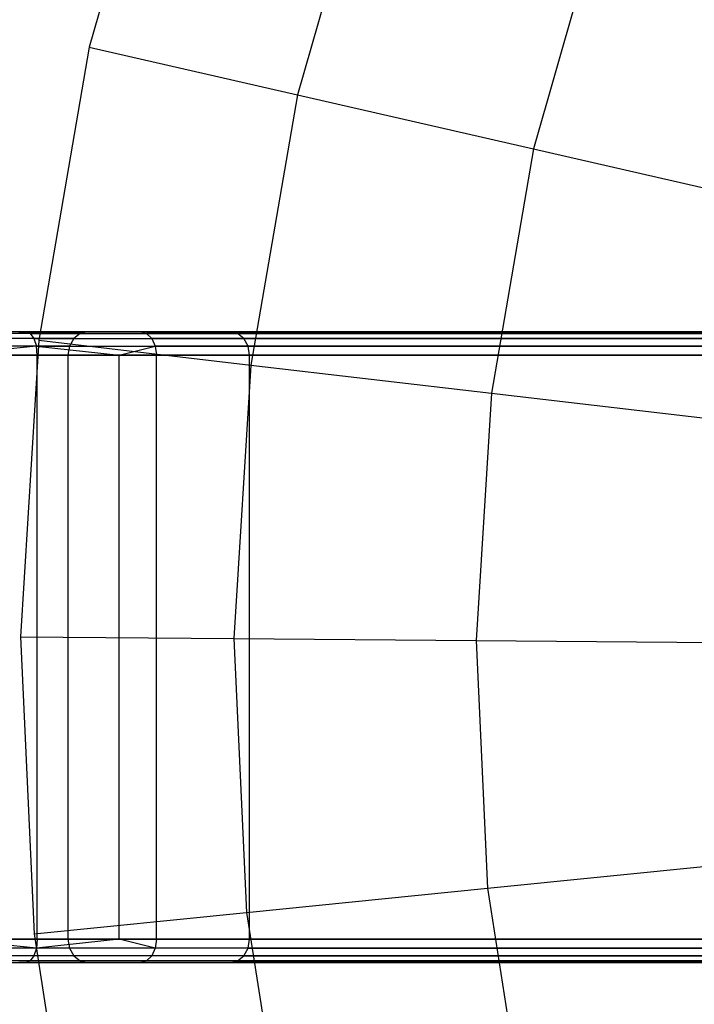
# Model space of a CAD drawing. Extents: x -3.43 to 3.43, y -2.81 to 3.33.
# Tile 9 of 36: x -2.35 to -1.77, y -0.04 to 0.81. Entities that reach past the tile are written whole.
import ezdxf

# ---------------------------------------------------------------- set-up
doc = ezdxf.new("R2010")
doc.units = 0
doc.header["$LTSCALE"] = 2.54
doc.layers.get('0').update_dxf_attribs({"color": 13, "linetype": 'CONTINUOUS'})

# ---------------------------------------------------------------- blocks, each defined once
blk = doc.blocks.new('MSR-DOWNLIGHT_PM_STL_4')
at = {"color": 0}
for p, q in [((-2.19434, 0.89965, 3.615), (-2.26437, 0.65503, 3.615)), ((-2.19434, 0.89965, 3.615), (-2.26437, 0.65503, 3.615)), ((-2.0215, 0.83987, 3.99011), (-2.08608, 0.61428, 3.99011)), ((-2.0215, 0.83987, 3.99011), (-2.08608, 0.61428, 3.99011)), ((-1.82548, 0.77208, 4.35223), (-1.88388, 0.56808, 4.35223)), ((-1.82548, 0.77208, 4.35223), (-1.88388, 0.56808, 4.35223)), ((-2.26437, 0.65503, 3.615), (-2.30754, 0.40426, 3.615)), ((-2.26437, 0.65503, 3.615), (-2.30754, 0.40426, 3.615)), ((-2.26437, 0.65503, 3.615), (-2.08608, 0.61428, 3.99011)), ((-2.26437, 0.65503, 3.615), (-2.08608, 0.61428, 3.99011)), ((-2.08608, 0.61428, 3.99011), (-2.12589, 0.38304, 3.99011)), ((-2.08608, 0.61428, 3.99011), (-2.12589, 0.38304, 3.99011)), ((-2.08608, 0.61428, 3.99011), (-1.88388, 0.56808, 4.35223)), ((-2.08608, 0.61428, 3.99011), (-1.88388, 0.56808, 4.35223)), ((-1.88388, 0.56808, 4.35223), (-1.91989, 0.35896, 4.35223)), ((-1.88388, 0.56808, 4.35223), (-1.91989, 0.35896, 4.35223)), ((-1.88388, 0.56808, 4.35223), (-1.65867, 0.51661, 4.69976)), ((-1.88388, 0.56808, 4.35223), (-1.65867, 0.51661, 4.69976)), ((-2.31871, 0.41151, 9.18598), (-2.43188, 0.41151, 9.14049)), ((-2.31871, 0.41151, 9.18598), (-2.43188, 0.41151, 9.14049)), ((-2.31498, 0.40999, 9.1793), (-2.42995, 0.40999, 9.13309)), ((-2.31498, 0.40999, 9.1793), (-2.42995, 0.40999, 9.13309)), ((-2.31182, 0.40565, 9.17363), (-2.42831, 0.40565, 9.12681)), ((-2.31182, 0.40565, 9.17363), (-2.42831, 0.40565, 9.12681)), ((-2.27773, 0.40565, 9.46849), (-2.33452, 0.40565, 9.39813)), ((-2.27773, 0.40565, 9.46849), (-2.33452, 0.40565, 9.39813)), ((-2.2722, 0.40999, 9.46509), (-2.33003, 0.40999, 9.39344)), ((-2.2722, 0.40999, 9.46509), (-2.33003, 0.40999, 9.39344)), ((-2.32473, 0.41151, 9.38792), (-2.26568, 0.41151, 9.46108)), ((-2.32473, 0.41151, 9.38792), (-2.26568, 0.41151, 9.46108)), ((-2.22067, 0.41151, 9.25852), (-2.31871, 0.41151, 9.18598)), ((-2.31871, 0.41151, 9.18598), (-2.31498, 0.40999, 9.1793)), ((-2.31871, 0.41151, 9.18598), (-2.31498, 0.40999, 9.1793)), ((-2.22067, 0.41151, 9.25852), (-2.31871, 0.41151, 9.18598)), ((-2.31498, 0.40999, 9.1793), (-2.31182, 0.40565, 9.17363)), ((-2.31498, 0.40999, 9.1793), (-2.31182, 0.40565, 9.17363)), ((-2.31498, 0.40999, 9.1793), (-2.21537, 0.40999, 9.25299)), ((-2.31498, 0.40999, 9.1793), (-2.21537, 0.40999, 9.25299)), ((-2.31182, 0.40565, 9.17363), (-2.3097, 0.39916, 9.16985)), ((-2.31182, 0.40565, 9.17363), (-2.3097, 0.39916, 9.16985)), ((-2.31182, 0.40565, 9.17363), (-2.21088, 0.40565, 9.24831)), ((-2.31182, 0.40565, 9.17363), (-2.21088, 0.40565, 9.24831)), ((-2.27773, 0.40565, 9.46849), (-2.28142, 0.39916, 9.47076)), ((-2.27773, 0.40565, 9.46849), (-2.28142, 0.39916, 9.47076)), ((-2.2722, 0.40999, 9.46509), (-2.27773, 0.40565, 9.46849)), ((-2.2722, 0.40999, 9.46509), (-2.27773, 0.40565, 9.46849)), ((-2.27773, 0.40565, 9.46849), (-1.72663, 0.40565, 10.36399)), ((-2.27773, 0.40565, 9.46849), (-1.72663, 0.40565, 10.36399)), ((-2.26568, 0.41151, 9.46108), (-2.2722, 0.40999, 9.46509)), ((-2.26568, 0.41151, 9.46108), (-2.2722, 0.40999, 9.46509)), ((-2.2722, 0.40999, 9.46509), (-1.7211, 0.40999, 10.36059)), ((-2.2722, 0.40999, 9.46509), (-1.7211, 0.40999, 10.36059)), ((-2.26568, 0.41151, 9.46108), (-1.71458, 0.41151, 10.35658)), ((-2.26568, 0.41151, 9.46108), (-1.71458, 0.41151, 10.35658)), ((-2.14406, 0.41151, 9.35342), (-2.22067, 0.41151, 9.25852)), ((-2.22067, 0.41151, 9.25852), (-2.21537, 0.40999, 9.25299)), ((-2.14406, 0.41151, 9.35342), (-2.22067, 0.41151, 9.25852)), ((-2.22067, 0.41151, 9.25852), (-2.21537, 0.40999, 9.25299)), ((-2.21537, 0.40999, 9.25299), (-2.21088, 0.40565, 9.24831)), ((-2.13755, 0.40999, 9.34941), (-2.21537, 0.40999, 9.25299)), ((-2.13755, 0.40999, 9.34941), (-2.21537, 0.40999, 9.25299)), ((-2.21537, 0.40999, 9.25299), (-2.21088, 0.40565, 9.24831)), ((-2.21088, 0.40565, 9.24831), (-2.20788, 0.39916, 9.24518)), ((-2.13202, 0.40565, 9.34601), (-2.21088, 0.40565, 9.24831)), ((-2.13202, 0.40565, 9.34601), (-2.21088, 0.40565, 9.24831)), ((-2.21088, 0.40565, 9.24831), (-2.20788, 0.39916, 9.24518)), ((-1.59296, 0.41151, 10.24892), (-2.14406, 0.41151, 9.35342)), ((-2.13755, 0.40999, 9.34941), (-2.14406, 0.41151, 9.35342)), ((-1.59296, 0.41151, 10.24892), (-2.14406, 0.41151, 9.35342)), ((-2.13755, 0.40999, 9.34941), (-2.14406, 0.41151, 9.35342)), ((-1.58644, 0.40999, 10.24491), (-2.13755, 0.40999, 9.34941)), ((-2.13202, 0.40565, 9.34601), (-2.13755, 0.40999, 9.34941)), ((-1.58644, 0.40999, 10.24491), (-2.13755, 0.40999, 9.34941)), ((-2.13202, 0.40565, 9.34601), (-2.13755, 0.40999, 9.34941)), ((-1.58092, 0.40565, 10.24151), (-2.13202, 0.40565, 9.34601)), ((-2.12833, 0.39916, 9.34374), (-2.13202, 0.40565, 9.34601)), ((-1.58092, 0.40565, 10.24151), (-2.13202, 0.40565, 9.34601)), ((-2.12833, 0.39916, 9.34374), (-2.13202, 0.40565, 9.34601)), ((-2.3097, 0.39916, 9.16985), (-2.42722, 0.39916, 9.12261)), ((-2.3097, 0.39916, 9.16985), (-2.42722, 0.39916, 9.12261)), ((-2.3097, 0.39916, 9.16985), (-2.38625, 0.39151, 9.13357)), ((-2.3097, 0.39916, 9.16985), (-2.38625, 0.39151, 9.13357)), ((-2.28142, 0.39916, 9.47076), (-2.33752, 0.39916, 9.40126)), ((-2.28142, 0.39916, 9.47076), (-2.33752, 0.39916, 9.40126)), ((-2.30754, 0.40426, 3.615), (-2.32335, 0.1503, 3.615)), ((-2.30754, 0.40426, 3.615), (-2.32335, 0.1503, 3.615)), ((-2.30896, 0.39151, 9.16852), (-2.3097, 0.39916, 9.16985)), ((-2.3097, 0.39916, 9.16985), (-2.23869, 0.39151, 9.21603)), ((-2.30896, 0.39151, 9.16852), (-2.3097, 0.39916, 9.16985)), ((-2.3097, 0.39916, 9.16985), (-2.23869, 0.39151, 9.21603)), ((-2.3097, 0.39916, 9.16985), (-2.20788, 0.39916, 9.24518)), ((-2.3097, 0.39916, 9.16985), (-2.20788, 0.39916, 9.24518)), ((-2.30754, 0.40426, 3.615), (-2.12589, 0.38304, 3.99011)), ((-2.30754, 0.40426, 3.615), (-2.12589, 0.38304, 3.99011)), ((-2.28142, 0.39916, 9.47076), (-2.28272, 0.39151, 9.47156)), ((-2.28142, 0.39916, 9.47076), (-2.28272, 0.39151, 9.47156)), ((-2.28142, 0.39916, 9.47076), (-1.73032, 0.39916, 10.36626)), ((-2.28142, 0.39916, 9.47076), (-1.73032, 0.39916, 10.36626)), ((-2.23869, 0.39151, 9.21603), (-2.20788, 0.39916, 9.24518)), ((-2.23869, 0.39151, 9.21603), (-2.20788, 0.39916, 9.24518)), ((-2.20788, 0.39916, 9.24518), (-2.20682, 0.39151, 9.24408)), ((-2.12833, 0.39916, 9.34374), (-2.20788, 0.39916, 9.24518)), ((-2.12833, 0.39916, 9.34374), (-2.20788, 0.39916, 9.24518)), ((-2.20788, 0.39916, 9.24518), (-2.20682, 0.39151, 9.24408)), ((-1.57722, 0.39916, 10.23924), (-2.12833, 0.39916, 9.34374)), ((-2.12703, 0.39151, 9.34294), (-2.12833, 0.39916, 9.34374)), ((-1.57722, 0.39916, 10.23924), (-2.12833, 0.39916, 9.34374)), ((-2.12703, 0.39151, 9.34294), (-2.12833, 0.39916, 9.34374)), ((-2.38625, 0.39151, 9.13357), (-2.30896, 0.39151, 9.16852)), ((-2.38625, 0.39151, 9.13357), (-2.30896, 0.39151, 9.16852)), ((-2.28272, 0.39151, 9.47156), (-2.33857, 0.39151, 9.40236)), ((-2.28272, 0.39151, 9.47156), (-2.33857, 0.39151, 9.40236)), ((-2.30896, -0.10849, 9.16852), (-2.30896, 0.39151, 9.16852)), ((-2.30896, 0.39151, 9.16852), (-2.23869, 0.39151, 9.21603)), ((-2.30896, -0.10849, 9.16852), (-2.30896, 0.39151, 9.16852)), ((-2.30896, 0.39151, 9.16852), (-2.23869, 0.39151, 9.21603)), ((-1.73161, 0.39151, 10.36706), (-2.28272, 0.39151, 9.47156)), ((-2.28272, 0.39151, 9.47156), (-2.28272, -0.10849, 9.47156)), ((-2.28272, 0.39151, 9.47156), (-2.28272, -0.10849, 9.47156)), ((-1.73161, 0.39151, 10.36706), (-2.28272, 0.39151, 9.47156)), ((-2.23869, -0.10849, 9.21603), (-2.23869, 0.39151, 9.21603)), ((-2.23869, 0.39151, 9.21603), (-2.20682, 0.39151, 9.24408)), ((-2.23869, -0.10849, 9.21603), (-2.23869, 0.39151, 9.21603)), ((-2.23869, 0.39151, 9.21603), (-2.20682, 0.39151, 9.24408)), ((-2.20682, -0.10849, 9.24408), (-2.20682, 0.39151, 9.24408)), ((-2.20682, 0.39151, 9.24408), (-2.12703, 0.39151, 9.34294)), ((-2.20682, -0.10849, 9.24408), (-2.20682, 0.39151, 9.24408)), ((-2.20682, 0.39151, 9.24408), (-2.12703, 0.39151, 9.34294)), ((-2.12703, -0.10849, 9.34294), (-2.12703, 0.39151, 9.34294)), ((-2.12703, 0.39151, 9.34294), (-1.57593, 0.39151, 10.23844)), ((-2.12703, -0.10849, 9.34294), (-2.12703, 0.39151, 9.34294)), ((-2.12703, 0.39151, 9.34294), (-1.57593, 0.39151, 10.23844)), ((-2.12589, 0.38304, 3.99011), (-2.14047, 0.14884, 3.99011)), ((-2.12589, 0.38304, 3.99011), (-2.14047, 0.14884, 3.99011)), ((-2.12589, 0.38304, 3.99011), (-1.91989, 0.35896, 4.35223)), ((-2.12589, 0.38304, 3.99011), (-1.91989, 0.35896, 4.35223)), ((-1.91989, 0.35896, 4.35223), (-1.93307, 0.14718, 4.35223)), ((-1.91989, 0.35896, 4.35223), (-1.93307, 0.14718, 4.35223)), ((-1.91989, 0.35896, 4.35223), (-1.69043, 0.33215, 4.69976)), ((-1.91989, 0.35896, 4.35223), (-1.69043, 0.33215, 4.69976)), ((-2.32335, 0.1503, 3.615), (-2.14047, 0.14884, 3.99011)), ((-2.32335, 0.1503, 3.615), (-2.31161, -0.10388, 3.615)), ((-2.32335, 0.1503, 3.615), (-2.14047, 0.14884, 3.99011)), ((-2.32335, 0.1503, 3.615), (-2.31161, -0.10388, 3.615)), ((-2.14047, 0.14884, 3.99011), (-1.93307, 0.14718, 4.35223)), ((-2.14047, 0.14884, 3.99011), (-2.12964, -0.08556, 3.99011)), ((-2.14047, 0.14884, 3.99011), (-1.93307, 0.14718, 4.35223)), ((-2.14047, 0.14884, 3.99011), (-2.12964, -0.08556, 3.99011)), ((-1.93307, 0.14718, 4.35223), (-1.70205, 0.14533, 4.69976)), ((-1.93307, 0.14718, 4.35223), (-1.92327, -0.06479, 4.35223)), ((-1.93307, 0.14718, 4.35223), (-1.70205, 0.14533, 4.69976)), ((-1.93307, 0.14718, 4.35223), (-1.92327, -0.06479, 4.35223)), ((-1.92327, -0.06479, 4.35223), (-1.69342, -0.04165, 4.69976)), ((-1.92327, -0.06479, 4.35223), (-1.69342, -0.04165, 4.69976)), ((-2.12964, -0.08556, 3.99011), (-1.92327, -0.06479, 4.35223)), ((-2.12964, -0.08556, 3.99011), (-1.92327, -0.06479, 4.35223)), ((-1.92327, -0.06479, 4.35223), (-1.89062, -0.27445, 4.35223)), ((-1.92327, -0.06479, 4.35223), (-1.89062, -0.27445, 4.35223)), ((-2.31161, -0.10388, 3.615), (-2.12964, -0.08556, 3.99011)), ((-2.31161, -0.10388, 3.615), (-2.12964, -0.08556, 3.99011)), ((-2.12964, -0.08556, 3.99011), (-2.09353, -0.31742, 3.99011)), ((-2.12964, -0.08556, 3.99011), (-2.09353, -0.31742, 3.99011)), ((-2.30896, -0.10849, 9.16852), (-2.38625, -0.10849, 9.13357)), ((-2.30896, -0.10849, 9.16852), (-2.38625, -0.10849, 9.13357)), ((-2.3097, -0.11614, 9.16985), (-2.38625, -0.10849, 9.13357)), ((-2.3097, -0.11614, 9.16985), (-2.38625, -0.10849, 9.13357)), ((-2.33857, -0.10849, 9.40236), (-2.28272, -0.10849, 9.47156)), ((-2.33857, -0.10849, 9.40236), (-2.28272, -0.10849, 9.47156)), ((-2.31161, -0.10388, 3.615), (-2.27245, -0.3553, 3.615)), ((-2.31161, -0.10388, 3.615), (-2.27245, -0.3553, 3.615)), ((-2.30896, -0.10849, 9.16852), (-2.3097, -0.11614, 9.16985)), ((-2.23869, -0.10849, 9.21603), (-2.3097, -0.11614, 9.16985)), ((-2.30896, -0.10849, 9.16852), (-2.3097, -0.11614, 9.16985)), ((-2.23869, -0.10849, 9.21603), (-2.3097, -0.11614, 9.16985)), ((-2.23869, -0.10849, 9.21603), (-2.30896, -0.10849, 9.16852)), ((-2.23869, -0.10849, 9.21603), (-2.30896, -0.10849, 9.16852)), ((-2.28272, -0.10849, 9.47156), (-1.73161, -0.10849, 10.36706)), ((-2.28272, -0.10849, 9.47156), (-1.73161, -0.10849, 10.36706)), ((-2.28272, -0.10849, 9.47156), (-2.28142, -0.11614, 9.47076)), ((-2.28272, -0.10849, 9.47156), (-2.28142, -0.11614, 9.47076)), ((-2.20682, -0.10849, 9.24408), (-2.23869, -0.10849, 9.21603)), ((-2.20682, -0.10849, 9.24408), (-2.23869, -0.10849, 9.21603)), ((-2.20788, -0.11614, 9.24518), (-2.23869, -0.10849, 9.21603)), ((-2.20788, -0.11614, 9.24518), (-2.23869, -0.10849, 9.21603)), ((-2.20682, -0.10849, 9.24408), (-2.20788, -0.11614, 9.24518)), ((-2.20682, -0.10849, 9.24408), (-2.20788, -0.11614, 9.24518)), ((-2.12703, -0.10849, 9.34294), (-2.20682, -0.10849, 9.24408)), ((-2.12703, -0.10849, 9.34294), (-2.20682, -0.10849, 9.24408)), ((-2.12833, -0.11614, 9.34374), (-2.12703, -0.10849, 9.34294)), ((-2.12833, -0.11614, 9.34374), (-2.12703, -0.10849, 9.34294)), ((-1.57593, -0.10849, 10.23844), (-2.12703, -0.10849, 9.34294)), ((-1.57593, -0.10849, 10.23844), (-2.12703, -0.10849, 9.34294)), ((-2.3097, -0.11614, 9.16985), (-2.42722, -0.11614, 9.12261)), ((-2.3097, -0.11614, 9.16985), (-2.42722, -0.11614, 9.12261)), ((-2.28142, -0.11614, 9.47076), (-2.33752, -0.11614, 9.40126)), ((-2.28142, -0.11614, 9.47076), (-2.33752, -0.11614, 9.40126)), ((-2.3097, -0.11614, 9.16985), (-2.31182, -0.12263, 9.17363)), ((-2.3097, -0.11614, 9.16985), (-2.31182, -0.12263, 9.17363)), ((-2.20788, -0.11614, 9.24518), (-2.3097, -0.11614, 9.16985)), ((-2.20788, -0.11614, 9.24518), (-2.3097, -0.11614, 9.16985)), ((-1.73032, -0.11614, 10.36626), (-2.28142, -0.11614, 9.47076)), ((-2.28142, -0.11614, 9.47076), (-2.27773, -0.12263, 9.46849)), ((-1.73032, -0.11614, 10.36626), (-2.28142, -0.11614, 9.47076)), ((-2.28142, -0.11614, 9.47076), (-2.27773, -0.12263, 9.46849)), ((-2.20788, -0.11614, 9.24518), (-2.21088, -0.12263, 9.24831)), ((-2.20788, -0.11614, 9.24518), (-2.21088, -0.12263, 9.24831)), ((-2.12833, -0.11614, 9.34374), (-2.20788, -0.11614, 9.24518)), ((-2.12833, -0.11614, 9.34374), (-2.20788, -0.11614, 9.24518)), ((-2.13202, -0.12263, 9.34601), (-2.12833, -0.11614, 9.34374)), ((-2.13202, -0.12263, 9.34601), (-2.12833, -0.11614, 9.34374)), ((-2.12833, -0.11614, 9.34374), (-1.57722, -0.11614, 10.23924)), ((-2.12833, -0.11614, 9.34374), (-1.57722, -0.11614, 10.23924)), ((-2.31182, -0.12263, 9.17363), (-2.42831, -0.12263, 9.12681)), ((-2.31182, -0.12263, 9.17363), (-2.42831, -0.12263, 9.12681)), ((-2.27773, -0.12263, 9.46849), (-2.33452, -0.12263, 9.39813)), ((-2.27773, -0.12263, 9.46849), (-2.33452, -0.12263, 9.39813)), ((-2.31182, -0.12263, 9.17363), (-2.31498, -0.12697, 9.1793)), ((-2.31182, -0.12263, 9.17363), (-2.31498, -0.12697, 9.1793)), ((-2.21088, -0.12263, 9.24831), (-2.31182, -0.12263, 9.17363)), ((-2.21088, -0.12263, 9.24831), (-2.31182, -0.12263, 9.17363)), ((-1.72663, -0.12263, 10.36399), (-2.27773, -0.12263, 9.46849)), ((-2.27773, -0.12263, 9.46849), (-2.2722, -0.12697, 9.46509)), ((-1.72663, -0.12263, 10.36399), (-2.27773, -0.12263, 9.46849)), ((-2.27773, -0.12263, 9.46849), (-2.2722, -0.12697, 9.46509)), ((-2.21088, -0.12263, 9.24831), (-2.21537, -0.12697, 9.25299)), ((-2.21088, -0.12263, 9.24831), (-2.21537, -0.12697, 9.25299)), ((-2.13202, -0.12263, 9.34601), (-2.21088, -0.12263, 9.24831)), ((-2.13202, -0.12263, 9.34601), (-2.21088, -0.12263, 9.24831)), ((-2.13755, -0.12697, 9.34941), (-2.13202, -0.12263, 9.34601)), ((-2.13755, -0.12697, 9.34941), (-2.13202, -0.12263, 9.34601)), ((-2.13202, -0.12263, 9.34601), (-1.58092, -0.12263, 10.24151)), ((-2.13202, -0.12263, 9.34601), (-1.58092, -0.12263, 10.24151)), ((-2.43188, -0.12849, 9.14049), (-2.31871, -0.12849, 9.18598)), ((-2.43188, -0.12849, 9.14049), (-2.31871, -0.12849, 9.18598)), ((-2.31498, -0.12697, 9.1793), (-2.42995, -0.12697, 9.13309)), ((-2.31498, -0.12697, 9.1793), (-2.42995, -0.12697, 9.13309)), ((-2.2722, -0.12697, 9.46509), (-2.33003, -0.12697, 9.39344)), ((-2.2722, -0.12697, 9.46509), (-2.33003, -0.12697, 9.39344)), ((-2.26568, -0.12849, 9.46108), (-2.32473, -0.12849, 9.38792)), ((-2.26568, -0.12849, 9.46108), (-2.32473, -0.12849, 9.38792)), ((-2.31498, -0.12697, 9.1793), (-2.31871, -0.12849, 9.18598)), ((-2.31498, -0.12697, 9.1793), (-2.31871, -0.12849, 9.18598)), ((-2.31871, -0.12849, 9.18598), (-2.22067, -0.12849, 9.25852)), ((-2.31871, -0.12849, 9.18598), (-2.22067, -0.12849, 9.25852)), ((-2.21537, -0.12697, 9.25299), (-2.31498, -0.12697, 9.1793)), ((-2.21537, -0.12697, 9.25299), (-2.31498, -0.12697, 9.1793)), ((-1.7211, -0.12697, 10.36059), (-2.2722, -0.12697, 9.46509)), ((-2.2722, -0.12697, 9.46509), (-2.26568, -0.12849, 9.46108)), ((-1.7211, -0.12697, 10.36059), (-2.2722, -0.12697, 9.46509)), ((-2.2722, -0.12697, 9.46509), (-2.26568, -0.12849, 9.46108)), ((-1.71458, -0.12849, 10.35658), (-2.26568, -0.12849, 9.46108)), ((-1.71458, -0.12849, 10.35658), (-2.26568, -0.12849, 9.46108)), ((-2.21537, -0.12697, 9.25299), (-2.22067, -0.12849, 9.25852)), ((-2.21537, -0.12697, 9.25299), (-2.22067, -0.12849, 9.25852)), ((-2.22067, -0.12849, 9.25852), (-2.14406, -0.12849, 9.35342)), ((-2.22067, -0.12849, 9.25852), (-2.14406, -0.12849, 9.35342)), ((-2.13755, -0.12697, 9.34941), (-2.21537, -0.12697, 9.25299)), ((-2.13755, -0.12697, 9.34941), (-2.21537, -0.12697, 9.25299)), ((-2.14406, -0.12849, 9.35342), (-2.13755, -0.12697, 9.34941)), ((-2.14406, -0.12849, 9.35342), (-2.13755, -0.12697, 9.34941)), ((-2.14406, -0.12849, 9.35342), (-1.59296, -0.12849, 10.24892)), ((-2.14406, -0.12849, 9.35342), (-1.59296, -0.12849, 10.24892)), ((-2.13755, -0.12697, 9.34941), (-1.58644, -0.12697, 10.24491)), ((-2.13755, -0.12697, 9.34941), (-1.58644, -0.12697, 10.24491))]:
    blk.add_line(p, q, dxfattribs=at)

msp = doc.modelspace()

# ---------------------------------------------------------------- block references
at = {"color": 0}
msp.add_blockref('MSR-DOWNLIGHT_PM_STL_4', (-0.02658, 0.12697, -10.41735), dxfattribs=at)

doc.saveas('drawing.dxf')
